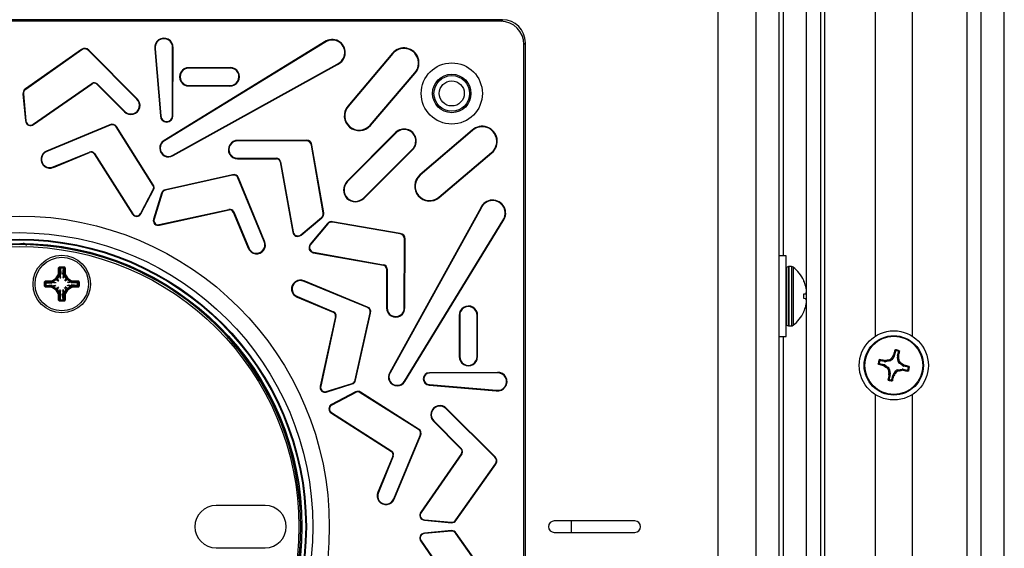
# Model space of a CAD drawing. Header units: inches. Extents: x 0.3 to 33.8, y 0.2 to 21.7.
# Tile 32 of 209: x 13.8 to 14.8, y 5.2 to 5.8. Entities that reach past the tile are written whole.
import ezdxf

# ---------------------------------------------------------------- set-up
doc = ezdxf.new("R2010")
doc.units = ezdxf.units.IN
doc.header["$MEASUREMENT"] = 0

msp = doc.modelspace()

# ---------------------------------------------------------------- linework, layer by layer
at = {"color": 7, "linetype": 'Continuous', "lineweight": 25}
for p, q in [((14.63338, 4.89306), (14.63338, 6.54306)), ((14.59263, 6.51806), (14.59263, 5.53681)), ((14.61763, 6.51806), (14.61763, 5.50108)), ((14.56263, 6.31806), (14.56263, 4.51806)), ((14.58763, 6.31806), (14.58763, 4.51806)), ((14.79189, 6.21806), (14.79189, 4.56806)), ((14.63763, 4.45881), (14.63763, 6.19306)), ((14.80763, 4.59306), (14.80763, 6.19306)), ((14.83263, 4.59306), (14.83263, 6.19306)), ((14.69273, 5.44985), (14.69273, 6.14306)), ((14.73253, 6.14306), (14.73253, 5.44985)), ((14.52189, 4.44306), (14.52189, 6.04306)), ((14.28764, 5.79306), (13.23763, 5.79306)), ((14.28589, 5.79132), (13.23937, 5.79132)), ((14.28589, 5.79132), (14.28764, 5.79306)), ((14.09451, 5.76893), (13.92022, 5.66206)), ((14.09481, 5.76847), (13.9205, 5.66159)), ((14.09481, 5.76847), (14.09451, 5.76893)), ((14.31263, 5.76806), (14.31089, 5.76632)), ((14.31089, 4.7198), (14.31089, 5.76632)), ((14.31263, 4.71806), (14.31263, 5.76806)), ((14.31263, 4.71806), (14.31263, 5.76806)), ((13.83057, 5.76088), (13.76957, 5.7179)), ((13.83088, 5.76044), (13.76988, 5.71745)), ((13.83088, 5.76044), (13.83057, 5.76088)), ((13.83807, 5.75967), (13.83847, 5.76004)), ((13.89048, 5.707), (13.83807, 5.75967)), ((13.89086, 5.7074), (13.83847, 5.76004)), ((13.91064, 5.76144), (13.9101, 5.76137)), ((13.9101, 5.76137), (13.91628, 5.68866)), ((13.91064, 5.76144), (13.91683, 5.68869)), ((13.92916, 5.68873), (13.92948, 5.7626)), ((13.92948, 5.7626), (13.93002, 5.76259)), ((13.9297, 5.68873), (13.93002, 5.76259)), ((14.16811, 5.75663), (14.11968, 5.69936)), ((14.16853, 5.75628), (14.1201, 5.69901)), ((14.16853, 5.75628), (14.16811, 5.75663)), ((13.92971, 5.64606), (14.10822, 5.74492)), ((13.92998, 5.64559), (14.10846, 5.74443)), ((14.10822, 5.74492), (14.10846, 5.74443)), ((13.99184, 5.74111), (13.94715, 5.74103)), ((13.94715, 5.74049), (13.94715, 5.74103)), ((13.99185, 5.74057), (13.94715, 5.74049)), ((13.99185, 5.74057), (13.99184, 5.74111)), ((14.1439, 5.67876), (14.19256, 5.73559)), ((14.14432, 5.6784), (14.19298, 5.73523)), ((14.19256, 5.73559), (14.19298, 5.73523)), ((13.77813, 5.6797), (13.84166, 5.72391)), ((13.77845, 5.67925), (13.84197, 5.72346)), ((13.84166, 5.72391), (13.84197, 5.72346)), ((13.84746, 5.7234), (13.84708, 5.72301)), ((13.84708, 5.72301), (13.87707, 5.69317)), ((13.84746, 5.7234), (13.87745, 5.69355)), ((13.94714, 5.72172), (13.94715, 5.72117)), ((13.94714, 5.72172), (13.99158, 5.72164)), ((13.94715, 5.72117), (13.99157, 5.72109)), ((13.99158, 5.72164), (13.99157, 5.72109)), ((13.76749, 5.71261), (13.76695, 5.71256)), ((13.76695, 5.71256), (13.76964, 5.68325)), ((13.76749, 5.71261), (13.77019, 5.6833)), ((13.76988, 5.71745), (13.76957, 5.7179)), ((13.89048, 5.707), (13.89086, 5.7074)), ((14.1201, 5.69901), (14.11968, 5.69936)), ((13.87745, 5.69355), (13.87707, 5.69317)), ((13.91683, 5.68869), (13.91628, 5.68866)), ((13.92916, 5.68873), (13.9297, 5.68873)), ((13.77019, 5.6833), (13.76964, 5.68325)), ((13.77813, 5.6797), (13.77845, 5.67925)), ((13.86135, 5.67918), (13.79259, 5.65052)), ((13.86157, 5.67869), (13.7928, 5.65001)), ((13.86157, 5.67869), (13.86135, 5.67918)), ((14.1439, 5.67876), (14.14432, 5.6784)), ((13.86809, 5.67678), (13.86855, 5.67707)), ((13.90799, 5.61372), (13.86809, 5.67678)), ((13.90844, 5.61403), (13.86855, 5.67707)), ((14.17166, 5.67061), (14.11879, 5.61741)), ((14.17205, 5.67022), (14.11918, 5.61702)), ((14.17205, 5.67022), (14.17166, 5.67061)), ((14.2548, 5.6734), (14.19797, 5.62475)), ((14.25516, 5.67299), (14.19833, 5.62433)), ((14.25516, 5.67299), (14.2548, 5.6734)), ((13.9205, 5.66159), (13.92022, 5.66206)), ((14.00045, 5.66151), (14.00046, 5.66206)), ((14.0748, 5.66171), (14.00045, 5.66151)), ((14.0748, 5.66225), (14.00046, 5.66206)), ((14.0748, 5.66171), (14.0748, 5.66225)), ((14.08024, 5.65697), (14.08078, 5.65705)), ((14.09299, 5.58343), (14.08024, 5.65697)), ((14.09353, 5.58353), (14.08078, 5.65705)), ((13.7928, 5.65001), (13.79259, 5.65052)), ((13.79986, 5.6334), (13.83901, 5.64952)), ((13.80008, 5.6329), (13.83922, 5.64901)), ((13.83901, 5.64952), (13.83922, 5.64901)), ((13.84457, 5.64777), (13.84411, 5.64748)), ((13.84411, 5.64748), (13.88595, 5.58226)), ((13.84457, 5.64777), (13.88642, 5.58254)), ((13.92971, 5.64606), (13.92998, 5.64559)), ((14.1366, 5.59961), (14.18979, 5.65248)), ((14.13698, 5.59922), (14.19018, 5.65209)), ((14.18979, 5.65248), (14.19018, 5.65209)), ((14.21858, 5.60053), (14.27585, 5.64896)), ((14.21894, 5.60011), (14.2762, 5.64854)), ((14.27585, 5.64896), (14.2762, 5.64854)), ((13.99999, 5.6428), (13.99999, 5.64225)), ((13.99999, 5.6428), (14.0423, 5.6427)), ((13.99999, 5.64225), (14.0423, 5.64215)), ((14.0423, 5.6427), (14.0423, 5.64215)), ((14.04676, 5.63895), (14.04623, 5.63886)), ((14.04623, 5.63886), (14.05989, 5.56268)), ((14.04676, 5.63895), (14.06043, 5.56277)), ((13.79986, 5.6334), (13.80008, 5.6329)), ((13.99444, 5.62493), (13.92166, 5.60856)), ((13.99456, 5.62439), (13.92176, 5.60802)), ((13.99456, 5.62439), (13.99444, 5.62493)), ((14.19833, 5.62433), (14.19797, 5.62475)), ((13.90799, 5.61372), (13.90844, 5.61403)), ((14.00044, 5.62134), (14.00095, 5.62154)), ((14.02871, 5.5526), (14.00044, 5.62134)), ((14.02921, 5.55282), (14.00095, 5.62154)), ((14.11918, 5.61702), (14.11879, 5.61741)), ((13.89463, 5.58264), (13.90833, 5.60868)), ((13.89511, 5.58239), (13.90882, 5.60843)), ((13.90833, 5.60868), (13.90882, 5.60843)), ((13.91743, 5.60486), (13.90871, 5.57676)), ((13.91795, 5.6047), (13.90923, 5.57659)), ((13.91795, 5.6047), (13.91743, 5.60486)), ((13.92176, 5.60802), (13.92166, 5.60856)), ((14.1366, 5.59961), (14.13698, 5.59922)), ((14.21858, 5.60053), (14.21894, 5.60011)), ((13.88642, 5.58254), (13.88595, 5.58226)), ((13.89463, 5.58264), (13.89511, 5.58239)), ((13.91496, 5.57072), (13.99067, 5.58725)), ((13.91509, 5.57019), (13.99079, 5.58672)), ((13.99067, 5.58725), (13.99079, 5.58672)), ((13.99584, 5.58456), (13.99533, 5.58435)), ((13.99533, 5.58435), (14.01166, 5.54519)), ((13.99584, 5.58456), (14.01217, 5.5454)), ((14.09299, 5.58343), (14.09353, 5.58353)), ((14.26401, 5.58889), (14.16516, 5.41041)), ((14.2645, 5.58865), (14.16564, 5.41014)), ((14.2645, 5.58865), (14.26401, 5.58889)), ((13.90923, 5.57659), (13.90871, 5.57676)), ((14.06859, 5.5597), (14.09122, 5.57851)), ((14.06894, 5.55928), (14.09157, 5.57809)), ((14.09767, 5.57199), (14.07885, 5.54937)), ((14.09809, 5.57165), (14.07928, 5.54902)), ((14.09122, 5.57851), (14.09157, 5.57809)), ((14.09809, 5.57165), (14.09767, 5.57199)), ((14.10301, 5.57342), (14.1031, 5.57396)), ((14.17655, 5.56067), (14.10301, 5.57342)), ((14.17663, 5.56121), (14.1031, 5.57396)), ((14.18117, 5.40093), (14.28805, 5.57524)), ((14.18164, 5.40065), (14.2885, 5.57494)), ((14.28805, 5.57524), (14.2885, 5.57494)), ((13.91496, 5.57072), (13.91509, 5.57019)), ((14.06043, 5.56277), (14.05989, 5.56268)), ((14.17655, 5.56067), (14.17663, 5.56121)), ((13.76936, 5.54999), (13.76412, 5.55006)), ((13.76757, 5.55083), (13.77069, 5.54803)), ((14.02871, 5.5526), (14.02921, 5.55282)), ((14.06859, 5.5597), (14.06894, 5.55928)), ((14.18108, 5.48088), (14.18128, 5.55523)), ((14.18128, 5.55523), (14.18183, 5.55522)), ((14.18163, 5.48089), (14.18183, 5.55522)), ((14.01217, 5.5454), (14.01166, 5.54519)), ((14.07928, 5.54902), (14.07885, 5.54937)), ((14.08234, 5.54085), (14.08225, 5.54031)), ((14.08225, 5.54031), (14.15843, 5.52665)), ((14.08234, 5.54085), (14.15852, 5.52719)), ((14.59563, 5.53681), (14.58763, 5.53681)), ((14.59563, 5.44931), (14.59563, 5.53681)), ((13.80669, 5.52504), (13.8055, 5.52385)), ((13.8055, 5.51777), (13.8055, 5.52385)), ((13.8061, 5.52385), (13.8055, 5.52385)), ((13.8061, 5.51777), (13.8055, 5.51777)), ((13.8061, 5.52385), (13.80669, 5.52444)), ((13.8061, 5.52385), (13.8061, 5.51777)), ((13.80701, 5.52293), (13.8061, 5.52385)), ((13.8061, 5.51777), (13.80701, 5.51749)), ((13.80669, 5.52504), (13.8114, 5.52504)), ((13.80669, 5.52444), (13.80669, 5.52504)), ((13.8114, 5.52444), (13.80669, 5.52444)), ((13.80669, 5.52444), (13.80761, 5.52353)), ((13.80761, 5.52353), (13.80701, 5.52293)), ((13.80701, 5.52293), (13.80701, 5.51749)), ((13.80701, 5.52293), (13.80778, 5.51663)), ((13.80701, 5.51749), (13.80777, 5.51331)), ((13.81049, 5.52353), (13.80761, 5.52353)), ((13.80761, 5.52353), (13.80815, 5.517)), ((13.81049, 5.52353), (13.80994, 5.517)), ((13.81109, 5.52293), (13.81031, 5.51663)), ((13.81109, 5.51749), (13.81032, 5.51331)), ((13.81049, 5.52353), (13.8114, 5.52444)), ((13.81109, 5.52293), (13.81049, 5.52353)), ((13.812, 5.52385), (13.81109, 5.52293)), ((13.81109, 5.51749), (13.81109, 5.52293)), ((13.81109, 5.51749), (13.812, 5.51777)), ((13.8126, 5.52385), (13.8114, 5.52504)), ((13.8114, 5.52504), (13.8114, 5.52444)), ((13.8114, 5.52444), (13.812, 5.52385)), ((13.812, 5.51777), (13.812, 5.52385)), ((13.8126, 5.52385), (13.812, 5.52385)), ((13.8126, 5.51777), (13.812, 5.51777)), ((13.8126, 5.52385), (13.8126, 5.51777)), ((14.15852, 5.52719), (14.15843, 5.52665)), ((14.16172, 5.52273), (14.16182, 5.48042)), ((14.16227, 5.52273), (14.16172, 5.52273)), ((14.16227, 5.52273), (14.16237, 5.48041)), ((14.59829, 5.52522), (14.59606, 5.52441)), ((14.59606, 5.52441), (14.59606, 5.46171)), ((14.59829, 5.52522), (14.59829, 5.4609)), ((14.60138, 5.52526), (14.59851, 5.52526)), ((14.59851, 5.52526), (14.59851, 5.46086)), ((14.60138, 5.52526), (14.60138, 5.46086)), ((14.60338, 5.52457), (14.60338, 5.46156)), ((13.79149, 5.50984), (13.7903, 5.50865)), ((13.7903, 5.50394), (13.7903, 5.50865)), ((13.7909, 5.50865), (13.7903, 5.50865)), ((13.7909, 5.50865), (13.79149, 5.50924)), ((13.7909, 5.50865), (13.7909, 5.50394)), ((13.79181, 5.50773), (13.7909, 5.50865)), ((13.79149, 5.50984), (13.79757, 5.50984)), ((13.79149, 5.50924), (13.79149, 5.50984)), ((13.79757, 5.50924), (13.79149, 5.50924)), ((13.79149, 5.50924), (13.79241, 5.50833)), ((13.79241, 5.50833), (13.79181, 5.50773)), ((13.79181, 5.50773), (13.79181, 5.50485)), ((13.79181, 5.50773), (13.79834, 5.50719)), ((13.79785, 5.50833), (13.79241, 5.50833)), ((13.79241, 5.50833), (13.79871, 5.50756)), ((13.79757, 5.50924), (13.79757, 5.50984)), ((13.79785, 5.50833), (13.79757, 5.50924)), ((13.79785, 5.50833), (13.80203, 5.50757)), ((13.79888, 5.51023), (13.80223, 5.51241)), ((13.79921, 5.50973), (13.79888, 5.51023)), ((13.80256, 5.51191), (13.79921, 5.50973)), ((13.79921, 5.50973), (13.79948, 5.50881)), ((13.80322, 5.51125), (13.79948, 5.50881)), ((13.79948, 5.50881), (13.80303, 5.50788)), ((13.80256, 5.51191), (13.80223, 5.51241)), ((13.80322, 5.51125), (13.80256, 5.51191)), ((13.80293, 5.51311), (13.80511, 5.51646)), ((13.80343, 5.51278), (13.80293, 5.51311)), ((13.80322, 5.51125), (13.80535, 5.50944)), ((13.80561, 5.51613), (13.80343, 5.51278)), ((13.80343, 5.51278), (13.80409, 5.51212)), ((13.80652, 5.51586), (13.80409, 5.51212)), ((13.80409, 5.51212), (13.8059, 5.50999)), ((13.80561, 5.51613), (13.80511, 5.51646)), ((13.80652, 5.51586), (13.80561, 5.51613)), ((13.80652, 5.51586), (13.80746, 5.51231)), ((13.81157, 5.51586), (13.81063, 5.51231)), ((13.81249, 5.51613), (13.81157, 5.51586)), ((13.81401, 5.51212), (13.81157, 5.51586)), ((13.81401, 5.51212), (13.81219, 5.50999)), ((13.81299, 5.51646), (13.81249, 5.51613)), ((13.81467, 5.51278), (13.81249, 5.51613)), ((13.81488, 5.51125), (13.81274, 5.50944)), ((13.81299, 5.51646), (13.81517, 5.51311)), ((13.81401, 5.51212), (13.81467, 5.51278)), ((13.81517, 5.51311), (13.81467, 5.51278)), ((13.81554, 5.51191), (13.81488, 5.51125)), ((13.81862, 5.50881), (13.81488, 5.51125)), ((13.81862, 5.50881), (13.81506, 5.50788)), ((13.81587, 5.51241), (13.81554, 5.51191)), ((13.81889, 5.50973), (13.81554, 5.51191)), ((13.81587, 5.51241), (13.81922, 5.51023)), ((13.82025, 5.50833), (13.81606, 5.50757)), ((13.81862, 5.50881), (13.81889, 5.50973)), ((13.81922, 5.51023), (13.81889, 5.50973)), ((13.82569, 5.50833), (13.81939, 5.50756)), ((13.82629, 5.50773), (13.81975, 5.50719)), ((13.82052, 5.50924), (13.82025, 5.50833)), ((13.82569, 5.50833), (13.82025, 5.50833)), ((13.82052, 5.50984), (13.8266, 5.50984)), ((13.82052, 5.50984), (13.82052, 5.50924)), ((13.8266, 5.50924), (13.82052, 5.50924)), ((13.82569, 5.50833), (13.8266, 5.50924)), ((13.82629, 5.50773), (13.82569, 5.50833)), ((13.8272, 5.50865), (13.82629, 5.50773)), ((13.82629, 5.50485), (13.82629, 5.50773)), ((13.8278, 5.50865), (13.8266, 5.50984)), ((13.8266, 5.50984), (13.8266, 5.50924)), ((13.8266, 5.50924), (13.8272, 5.50865)), ((13.8272, 5.50394), (13.8272, 5.50865)), ((13.8278, 5.50865), (13.8272, 5.50865)), ((13.8278, 5.50865), (13.8278, 5.50394)), ((14.07217, 5.50914), (14.07239, 5.50964)), ((14.14091, 5.48087), (14.07217, 5.50914)), ((14.14111, 5.48138), (14.07239, 5.50964)), ((14.61486, 5.50992), (14.61486, 5.51005)), ((13.7903, 5.50394), (13.79149, 5.50274)), ((13.7909, 5.50394), (13.7903, 5.50394)), ((13.7909, 5.50394), (13.79181, 5.50485)), ((13.79149, 5.50334), (13.7909, 5.50394)), ((13.79241, 5.50425), (13.79149, 5.50334)), ((13.79149, 5.50334), (13.79149, 5.50274)), ((13.79149, 5.50334), (13.79757, 5.50334)), ((13.79757, 5.50274), (13.79149, 5.50274)), ((13.79181, 5.50485), (13.79834, 5.5054)), ((13.79181, 5.50485), (13.79241, 5.50425)), ((13.79241, 5.50425), (13.79871, 5.50502)), ((13.79241, 5.50425), (13.79785, 5.50425)), ((13.79757, 5.50334), (13.79785, 5.50425)), ((13.79757, 5.50334), (13.79757, 5.50274)), ((13.79785, 5.50425), (13.80203, 5.50501)), ((13.79921, 5.50285), (13.79888, 5.50235)), ((13.80223, 5.50017), (13.79888, 5.50235)), ((13.79948, 5.50377), (13.79921, 5.50285)), ((13.79921, 5.50285), (13.80256, 5.50067)), ((13.79948, 5.50377), (13.80303, 5.5047)), ((13.79948, 5.50377), (13.80322, 5.50133)), ((13.80256, 5.50067), (13.80223, 5.50017)), ((13.80256, 5.50067), (13.80322, 5.50133)), ((13.80343, 5.4998), (13.80293, 5.49947)), ((13.80511, 5.49612), (13.80293, 5.49947)), ((13.80322, 5.50133), (13.80535, 5.50315)), ((13.80409, 5.50046), (13.80343, 5.4998)), ((13.80343, 5.4998), (13.80561, 5.49645)), ((13.80409, 5.50046), (13.8059, 5.50259)), ((13.80409, 5.50046), (13.80652, 5.49672)), ((13.80561, 5.49645), (13.80511, 5.49612)), ((13.80561, 5.49645), (13.80652, 5.49672)), ((13.80652, 5.49672), (13.80746, 5.50027)), ((13.80777, 5.49927), (13.80701, 5.49509)), ((13.81109, 5.49509), (13.81032, 5.49927)), ((13.81157, 5.49672), (13.81063, 5.50027)), ((13.81157, 5.49672), (13.81401, 5.50046)), ((13.81157, 5.49672), (13.81249, 5.49645)), ((13.81401, 5.50046), (13.81219, 5.50259)), ((13.81249, 5.49645), (13.81467, 5.4998)), ((13.81299, 5.49612), (13.81249, 5.49645)), ((13.81488, 5.50133), (13.81274, 5.50315)), ((13.81517, 5.49947), (13.81299, 5.49612)), ((13.81467, 5.4998), (13.81401, 5.50046)), ((13.81517, 5.49947), (13.81467, 5.4998)), ((13.81488, 5.50133), (13.81862, 5.50377)), ((13.81488, 5.50133), (13.81554, 5.50067)), ((13.81862, 5.50377), (13.81506, 5.5047)), ((13.81554, 5.50067), (13.81889, 5.50285)), ((13.81587, 5.50017), (13.81554, 5.50067)), ((13.81922, 5.50235), (13.81587, 5.50017)), ((13.82025, 5.50425), (13.81606, 5.50501)), ((13.81889, 5.50285), (13.81862, 5.50377)), ((13.81922, 5.50235), (13.81889, 5.50285)), ((13.82569, 5.50425), (13.81939, 5.50502)), ((13.82629, 5.50485), (13.81975, 5.5054)), ((13.82025, 5.50425), (13.82052, 5.50334)), ((13.82025, 5.50425), (13.82569, 5.50425)), ((13.82052, 5.50274), (13.82052, 5.50334)), ((13.82052, 5.50334), (13.8266, 5.50334)), ((13.8266, 5.50274), (13.82052, 5.50274)), ((13.82569, 5.50425), (13.82629, 5.50485)), ((13.8266, 5.50334), (13.82569, 5.50425)), ((13.82629, 5.50485), (13.8272, 5.50394)), ((13.8266, 5.50274), (13.8278, 5.50394)), ((13.8272, 5.50394), (13.8266, 5.50334)), ((13.8266, 5.50274), (13.8266, 5.50334)), ((13.8278, 5.50394), (13.8272, 5.50394)), ((14.61727, 5.50299), (14.61696, 5.50417)), ((14.61696, 5.49584), (14.61727, 5.49611)), ((14.61763, 5.49694), (14.61763, 5.48918)), ((13.8055, 5.48874), (13.8055, 5.49482)), ((13.8061, 5.49482), (13.8055, 5.49482)), ((13.8055, 5.48874), (13.80669, 5.48754)), ((13.8061, 5.48874), (13.8055, 5.48874)), ((13.80701, 5.49509), (13.8061, 5.49482)), ((13.8061, 5.49482), (13.8061, 5.48874)), ((13.8061, 5.48874), (13.80701, 5.48965)), ((13.80669, 5.48814), (13.8061, 5.48874)), ((13.80761, 5.48905), (13.80669, 5.48814)), ((13.80669, 5.48814), (13.8114, 5.48814)), ((13.80669, 5.48814), (13.80669, 5.48754)), ((13.8114, 5.48754), (13.80669, 5.48754)), ((13.80701, 5.48965), (13.80778, 5.49595)), ((13.80701, 5.49509), (13.80701, 5.48965)), ((13.80701, 5.48965), (13.80761, 5.48905)), ((13.80761, 5.48905), (13.80815, 5.49559)), ((13.80761, 5.48905), (13.81049, 5.48905)), ((13.81049, 5.48905), (13.80994, 5.49559)), ((13.81109, 5.48965), (13.81031, 5.49595)), ((13.81049, 5.48905), (13.81109, 5.48965)), ((13.8114, 5.48814), (13.81049, 5.48905)), ((13.812, 5.49482), (13.81109, 5.49509)), ((13.81109, 5.48965), (13.81109, 5.49509)), ((13.81109, 5.48965), (13.812, 5.48874)), ((13.8114, 5.48754), (13.8126, 5.48874)), ((13.812, 5.48874), (13.8114, 5.48814)), ((13.8114, 5.48754), (13.8114, 5.48814)), ((13.8126, 5.49482), (13.812, 5.49482)), ((13.812, 5.48874), (13.812, 5.49482)), ((13.8126, 5.48874), (13.812, 5.48874)), ((13.8126, 5.49482), (13.8126, 5.48874)), ((14.06497, 5.4926), (14.06476, 5.49209)), ((14.06476, 5.49209), (14.10392, 5.47576)), ((14.06497, 5.4926), (14.10413, 5.47627)), ((14.61486, 5.49091), (14.61486, 5.49521)), ((14.61504, 5.49564), (14.61696, 5.49584)), ((14.61696, 5.49028), (14.61504, 5.49048)), ((14.61727, 5.49001), (14.61696, 5.49028)), ((14.10413, 5.47627), (14.10392, 5.47576)), ((14.12759, 5.40219), (14.14397, 5.47499)), ((14.12813, 5.40208), (14.1445, 5.47487)), ((14.14091, 5.48087), (14.14111, 5.48138)), ((14.14397, 5.47499), (14.1445, 5.47487)), ((14.16237, 5.48041), (14.16182, 5.48042)), ((14.18108, 5.48088), (14.18163, 5.48089)), ((14.61486, 5.47607), (14.61486, 5.47621)), ((14.61696, 5.48195), (14.61727, 5.48313)), ((14.61763, 5.48505), (14.61763, 5.00108)), ((14.10629, 5.47122), (14.08976, 5.39552)), ((14.10682, 5.4711), (14.09029, 5.39539)), ((14.10682, 5.4711), (14.10629, 5.47122)), ((14.24121, 5.47201), (14.24067, 5.47199)), ((14.24067, 5.47199), (14.24075, 5.42757)), ((14.24121, 5.47201), (14.24129, 5.42757)), ((14.26006, 5.42758), (14.26014, 5.47228)), ((14.26014, 5.47228), (14.26068, 5.47227)), ((14.2606, 5.42758), (14.26068, 5.47227)), ((14.59606, 5.46171), (14.59829, 5.4609)), ((14.59851, 5.46086), (14.60138, 5.46086)), ((14.58763, 5.44931), (14.59563, 5.44931)), ((14.59263, 5.44931), (14.59263, 5.03681)), ((14.71463, 5.43354), (14.71356, 5.42902)), ((14.71667, 5.42829), (14.71773, 5.43281)), ((14.24129, 5.42757), (14.24075, 5.42757)), ((14.26006, 5.42758), (14.2606, 5.42758)), ((14.70241, 5.4221), (14.69789, 5.42316)), ((14.70241, 5.4221), (14.70245, 5.42331)), ((14.70245, 5.42331), (14.70366, 5.4233)), ((14.70366, 5.4233), (14.70362, 5.42206)), ((14.70828, 5.42282), (14.70362, 5.42206)), ((14.70828, 5.42282), (14.70755, 5.424)), ((14.70958, 5.42525), (14.71031, 5.42408)), ((14.71306, 5.42791), (14.71031, 5.42408)), ((14.71193, 5.42842), (14.71247, 5.42952)), ((14.71306, 5.42791), (14.71193, 5.42842)), ((14.71247, 5.42952), (14.71356, 5.42902)), ((14.71739, 5.42241), (14.71663, 5.42707)), ((14.71787, 5.42703), (14.71663, 5.42707)), ((14.71667, 5.42829), (14.71788, 5.42824)), ((14.71739, 5.42241), (14.71857, 5.42314)), ((14.71788, 5.42824), (14.71787, 5.42703)), ((14.28216, 5.41045), (14.2083, 5.41013)), ((14.28217, 5.4099), (14.28216, 5.41045)), ((14.69716, 5.42005), (14.70168, 5.41899)), ((14.70118, 5.41789), (14.70168, 5.41899)), ((14.70227, 5.41736), (14.70118, 5.41789)), ((14.70278, 5.41849), (14.70227, 5.41736)), ((14.70278, 5.41849), (14.70662, 5.41573)), ((14.70544, 5.415), (14.70662, 5.41573)), ((14.70787, 5.41371), (14.7067, 5.41298)), ((14.70787, 5.41371), (14.70864, 5.40905)), ((14.7122, 5.40821), (14.71496, 5.41205)), ((14.71569, 5.41087), (14.71496, 5.41205)), ((14.71699, 5.4133), (14.72164, 5.41406)), ((14.71699, 5.4133), (14.71771, 5.41212)), ((14.71983, 5.42112), (14.71865, 5.42039)), ((14.72248, 5.41763), (14.71865, 5.42039)), ((14.7216, 5.41282), (14.72164, 5.41406)), ((14.72282, 5.41281), (14.7216, 5.41282)), ((14.72248, 5.41763), (14.723, 5.41876)), ((14.72286, 5.41402), (14.72282, 5.41281)), ((14.72286, 5.41402), (14.72738, 5.41296)), ((14.723, 5.41876), (14.72409, 5.41823)), ((14.72409, 5.41823), (14.72359, 5.41713)), ((14.72811, 5.41607), (14.72359, 5.41713)), ((14.12759, 5.40219), (14.12813, 5.40208)), ((14.16564, 5.41014), (14.16516, 5.41041)), ((14.18117, 5.40093), (14.18164, 5.40065)), ((14.20831, 5.40958), (14.2083, 5.41013)), ((14.28217, 5.4099), (14.20831, 5.40958)), ((14.70739, 5.40788), (14.7074, 5.40909)), ((14.70859, 5.40784), (14.70739, 5.40788)), ((14.7074, 5.40909), (14.70864, 5.40905)), ((14.70859, 5.40784), (14.70753, 5.40332)), ((14.71064, 5.40259), (14.7117, 5.40711)), ((14.7128, 5.40661), (14.7117, 5.40711)), ((14.7122, 5.40821), (14.71333, 5.4077)), ((14.71333, 5.4077), (14.7128, 5.40661)), ((14.09029, 5.39539), (14.08976, 5.39552)), ((14.09617, 5.38966), (14.12427, 5.39838)), ((14.09617, 5.38966), (14.09633, 5.38914)), ((14.09633, 5.38914), (14.12443, 5.39786)), ((14.128, 5.38924), (14.10196, 5.37554)), ((14.12427, 5.39838), (14.12443, 5.39786)), ((14.12825, 5.38876), (14.128, 5.38924)), ((14.20826, 5.39726), (14.20823, 5.39671)), ((14.20823, 5.39671), (14.28094, 5.39053)), ((14.20826, 5.39726), (14.28101, 5.39107)), ((14.28101, 5.39107), (14.28094, 5.39053)), ((14.12825, 5.38876), (14.10222, 5.37505)), ((14.1333, 5.38842), (14.1336, 5.38887)), ((14.19635, 5.34851), (14.1333, 5.38842)), ((14.19664, 5.34898), (14.1336, 5.38887)), ((14.69273, 4.87485), (14.69273, 5.38628)), ((14.73253, 5.38628), (14.73253, 4.87485)), ((14.10222, 5.37505), (14.10196, 5.37554)), ((14.22658, 5.37091), (14.22697, 5.37129)), ((14.27924, 5.3185), (14.22658, 5.37091)), ((14.27961, 5.3189), (14.22697, 5.37129)), ((14.10211, 5.36685), (14.10183, 5.36638)), ((14.10183, 5.36638), (14.16705, 5.32454)), ((14.10211, 5.36685), (14.16734, 5.325)), ((14.21313, 5.35788), (14.21274, 5.3575)), ((14.21274, 5.3575), (14.24259, 5.32751)), ((14.21313, 5.35788), (14.24297, 5.32789)), ((14.19635, 5.34851), (14.19664, 5.34898)), ((14.16959, 5.27322), (14.19826, 5.342)), ((14.17009, 5.27302), (14.19876, 5.34177)), ((14.19826, 5.342), (14.19876, 5.34177)), ((14.16734, 5.325), (14.16705, 5.32454)), ((14.24297, 5.32789), (14.24259, 5.32751)), ((14.16859, 5.31965), (14.15247, 5.2805)), ((14.16909, 5.31944), (14.15298, 5.28029)), ((14.16909, 5.31944), (14.16859, 5.31965)), ((14.24303, 5.3224), (14.19883, 5.25887)), ((14.24348, 5.32209), (14.19927, 5.25856)), ((14.24348, 5.32209), (14.24303, 5.3224)), ((14.27924, 5.3185), (14.27961, 5.3189)), ((14.23702, 5.25031), (14.28001, 5.31131)), ((14.23747, 5.25), (14.28045, 5.31099)), ((14.28001, 5.31131), (14.28045, 5.31099)), ((14.15298, 5.28029), (14.15247, 5.2805)), ((14.16959, 5.27322), (14.17009, 5.27302)), ((14.02992, 5.26606), (13.97663, 5.26606)), ((14.19927, 5.25856), (14.19883, 5.25887)), ((14.20288, 5.25062), (14.20283, 5.25007)), ((14.20283, 5.25007), (14.23213, 5.24737)), ((14.20288, 5.25062), (14.23218, 5.24792)), ((14.23702, 5.25031), (14.23747, 5.25)), ((14.23218, 5.24792), (14.23213, 5.24737)), ((14.43138, 5.24931), (14.34388, 5.24931)), ((14.36263, 5.23681), (14.36263, 5.24931)), ((14.23213, 5.23875), (14.20283, 5.23605)), ((14.20288, 5.23551), (14.20283, 5.23605)), ((14.23218, 5.2382), (14.20288, 5.23551)), ((14.23218, 5.2382), (14.23213, 5.23875)), ((14.23702, 5.23582), (14.23747, 5.23612)), ((14.28001, 5.17481), (14.23702, 5.23582)), ((14.28045, 5.17513), (14.23747, 5.23612)), ((14.34388, 5.23681), (14.43138, 5.23681)), ((13.97663, 5.22006), (14.02992, 5.22006)), ((14.19927, 5.22757), (14.19883, 5.22725)), ((14.19883, 5.22725), (14.24303, 5.16372)), ((14.19927, 5.22757), (14.24348, 5.16403))]:
    msp.add_line(p, q, dxfattribs=at)
for centre, radius in [((14.23263, 5.71306), 0.0332), ((14.23263, 5.71306), 0.02085), ((14.23263, 5.71306), 0.01935), ((14.23263, 5.71306), 0.01935), ((14.23263, 5.71306), 0.0136), ((13.76263, 5.24306), 0.337), ((13.76263, 5.24306), 0.319), ((13.76263, 5.24306), 0.31207), ((13.76263, 5.24306), 0.31131), ((13.76263, 5.24306), 0.30732), ((13.76263, 5.24306), 0.30703), ((13.76263, 5.24306), 0.304), ((13.80905, 5.50629), 0.0312), ((13.80905, 5.50629), 0.02902), ((14.71263, 5.41806), 0.0375), ((14.71263, 5.41806), 0.0322), ((14.71263, 5.41806), 0.03151)]:
    msp.add_circle(centre, radius, dxfattribs=at)
for centre, radius, start, end in [((13.92, 5.76301), 0.01003, 357.60176, 189.37261), ((13.92, 5.76301), 0.00949, 357.54064, 189.50091), ((14.10278, 5.75742), 0.01417, 293.64757, 125.70168), ((14.10278, 5.75742), 0.01363, 293.5416, 125.78489), ((13.83405, 5.7561), 0.00592, 41.72711, 126.1353), ((13.83405, 5.7561), 0.00537, 41.57131, 126.18318), ((14.18064, 5.74604), 0.0164, 318.78535, 139.77011), ((14.18064, 5.74604), 0.01586, 318.77434, 139.77011), ((13.947, 5.7311), 0.00993, 89.10177, 270.85963), ((13.947, 5.7311), 0.00938, 89.07305, 270.88733), ((13.992, 5.7311), 0.01001, 267.52414, 90.89331), ((13.992, 5.7311), 0.00947, 267.45662, 90.91584), ((13.84426, 5.72018), 0.00455, 45.13908, 124.83378), ((13.84426, 5.72018), 0.004, 45.13908, 124.83378), ((13.77261, 5.71309), 0.00569, 122.27924, 185.35214), ((13.77261, 5.71309), 0.00515, 122.12943, 185.35214), ((13.88413, 5.70013), 0.00991, 224.58133, 47.21381), ((13.88413, 5.70013), 0.00936, 224.56528, 47.28152), ((14.13203, 5.68892), 0.01617, 139.78512, 319.4232), ((13.92299, 5.6887), 0.00671, 180.30201, 0.30201), ((13.92299, 5.6887), 0.00616, 180.10396, 0.32588), ((14.13203, 5.68892), 0.01563, 139.78534, 319.4232), ((13.77518, 5.68375), 0.00556, 185.15775, 305.94776), ((13.77518, 5.68375), 0.00501, 185.14643, 306.00695), ((13.86379, 5.67418), 0.00557, 31.27826, 116.03338), ((13.86379, 5.67418), 0.00502, 31.22277, 116.21389), ((14.18095, 5.66138), 0.01309, 314.8279, 135.1721), ((14.18095, 5.66138), 0.01255, 314.82802, 135.1721), ((14.26561, 5.66107), 0.0164, 310.22989, 131.21465), ((14.26561, 5.66107), 0.01586, 310.23019, 131.22566), ((13.925, 5.65377), 0.00958, 119.9514, 301.3589), ((13.925, 5.65377), 0.00903, 119.90475, 301.42995), ((13.99992, 5.65216), 0.00991, 86.85206, 270.4035), ((13.99992, 5.65216), 0.00936, 86.75709, 270.41912), ((14.07491, 5.65634), 0.00592, 6.94046, 91.06724), ((14.07491, 5.65634), 0.00537, 6.79641, 91.1128), ((13.79611, 5.64162), 0.00957, 111.55653, 294.48295), ((13.79611, 5.64162), 0.00903, 111.52449, 294.54598), ((13.84074, 5.64532), 0.00455, 32.68116, 112.37084), ((13.84074, 5.64532), 0.004, 32.68116, 112.37084), ((14.04229, 5.63815), 0.00455, 10.16622, 89.86102), ((14.04229, 5.63815), 0.004, 10.16622, 89.86102), ((13.99576, 5.61952), 0.00557, 21.32776, 103.72214), ((13.99576, 5.61952), 0.00502, 21.27323, 103.77766), ((14.20849, 5.61246), 0.01617, 130.5768, 310.21488), ((14.20849, 5.61246), 0.01563, 130.57701, 310.21488), ((13.90409, 5.61092), 0.0048, 332.12288, 35.70668), ((13.90409, 5.61092), 0.00534, 332.13472, 35.52897), ((14.12791, 5.60834), 0.01286, 135.17792, 314.82208), ((14.12791, 5.60834), 0.01232, 135.17806, 314.82208), ((13.92253, 5.60329), 0.00534, 99.46955, 162.86484), ((13.92253, 5.60329), 0.0048, 99.29175, 162.86484), ((14.27699, 5.58321), 0.01417, 324.29832, 156.35243), ((14.27699, 5.58321), 0.01363, 324.21511, 156.4584), ((13.89049, 5.58481), 0.00521, 209.27247, 332.35838), ((13.89049, 5.58481), 0.00466, 209.07813, 332.35838), ((13.99164, 5.58281), 0.00455, 22.63748, 102.31894), ((13.99164, 5.58281), 0.004, 22.63748, 102.31894), ((14.08793, 5.58248), 0.00515, 309.63831, 10.71232), ((14.08793, 5.58248), 0.00569, 309.64794, 10.6693), ((13.91368, 5.5752), 0.00521, 162.64235, 285.72942), ((13.91368, 5.5752), 0.00466, 162.62839, 285.92387), ((14.10205, 5.56836), 0.00569, 79.3307, 140.35206), ((14.10205, 5.56836), 0.00515, 79.28768, 140.35206), ((14.06538, 5.56355), 0.00556, 189.05223, 309.84231), ((14.06538, 5.56355), 0.00501, 188.99305, 309.84231), ((14.17591, 5.55533), 0.00537, 358.8872, 83.20359), ((14.17591, 5.55533), 0.00592, 358.93276, 83.05954), ((14.0206, 5.54864), 0.00958, 201.07846, 25.91941), ((14.0206, 5.54864), 0.00903, 201.03194, 26.02576), ((13.76263, 5.24306), 0.306, 244.37651, 115.62349), ((14.08312, 5.54581), 0.00556, 140.15769, 260.94777), ((14.08312, 5.54581), 0.00501, 140.14636, 261.00695), ((14.15772, 5.52272), 0.004, 0.13898, 79.83378), ((14.15772, 5.52272), 0.00455, 0.13898, 79.83378), ((14.59628, 5.5238), 0.000644, 110, 180), ((14.59851, 5.52462), 0.000644, 90, 110), ((14.60138, 5.52204), 0.00322, 51.66575, 90), ((14.57847, 5.49306), 0.04017, 25.02693, 51.66575), ((14.06821, 5.50103), 0.00958, 64.08059, 248.92154), ((14.06821, 5.50103), 0.00903, 63.97424, 248.96806), ((14.57823, 5.49308), 0.04029, 15.98604, 24.00582), ((14.58414, 5.49566), 0.03393, 6.27245, 12.47899), ((14.61028, 5.49967), 0.00785, 332.98189, 345.27174), ((14.61028, 5.48645), 0.00785, 14.72826, 27.01811), ((14.58414, 5.49046), 0.03393, 347.52101, 353.72755), ((14.10238, 5.47207), 0.004, 347.68106, 67.36252), ((14.10238, 5.47207), 0.00455, 347.68106, 67.36252), ((14.13909, 5.47619), 0.00502, 346.22234, 68.72677), ((14.13909, 5.47619), 0.00557, 346.27786, 68.67224), ((14.17173, 5.48035), 0.00991, 179.5965, 3.14794), ((14.17173, 5.48035), 0.00936, 179.58088, 3.24291), ((14.25067, 5.47243), 0.01001, 359.10669, 182.47586), ((14.25067, 5.47243), 0.00947, 359.08416, 182.54338), ((14.57847, 5.49306), 0.04017, 308.33425, 334.97307), ((14.57823, 5.49304), 0.04029, 335.99418, 344.01396), ((14.59628, 5.46232), 0.000644, 180, 250), ((14.59851, 5.4615), 0.000644, 250, 270), ((14.60138, 5.46408), 0.00322, 270, 308.33425), ((15.02003, 5.34756), 0.31829, 164.12473, 165.07857), ((14.71263, 5.41806), 0.01699, 69.51647, 84.06742), ((14.71263, 5.41806), 0.01603, 72.63038, 80.9535), ((14.40597, 5.49167), 0.31829, 348.50531, 349.45915), ((14.25068, 5.42743), 0.00993, 179.14037, 0.89823), ((14.25068, 5.42743), 0.00938, 179.11267, 0.92695), ((14.71263, 5.41806), 0.01699, 159.51647, 174.06742), ((14.71263, 5.41806), 0.01603, 162.63038, 170.9535), ((14.63902, 5.1114), 0.31829, 78.50531, 79.45915), ((14.77122, 5.05913), 0.37038, 99.89891, 100.50995), ((15.00802, 5.2059), 0.37038, 143.07393, 143.68497), ((14.3537, 5.35947), 0.37038, 9.89891, 10.50995), ((14.28258, 5.40043), 0.01003, 260.62739, 92.39824), ((14.78314, 5.72545), 0.31829, 254.12473, 255.07857), ((14.92479, 5.71345), 0.37038, 233.07393, 233.68497), ((15.07157, 5.47665), 0.37038, 189.89891, 190.50995), ((14.41724, 5.63022), 0.37038, 323.07393, 323.68497), ((14.65404, 5.77699), 0.37038, 279.89891, 280.50995), ((14.50047, 5.12267), 0.37038, 53.07393, 53.68497), ((14.78625, 5.72472), 0.31829, 258.50531, 259.45915), ((14.64213, 5.11067), 0.31829, 74.12473, 75.07857), ((14.71263, 5.41806), 0.01603, 342.63038, 350.9535), ((14.71263, 5.41806), 0.01699, 339.51647, 354.06742), ((14.12286, 5.40296), 0.0048, 287.12337, 350.70825), ((14.12286, 5.40296), 0.00534, 287.13516, 350.53045), ((14.17334, 5.40543), 0.00958, 148.6411, 330.0486), ((14.17334, 5.40543), 0.00903, 148.57005, 330.09525), ((14.20829, 5.40342), 0.00671, 89.87599, 269.52), ((14.20829, 5.40342), 0.00616, 89.85984, 269.7103), ((14.28258, 5.40043), 0.00949, 260.49909, 92.45936), ((15.0193, 5.34445), 0.31829, 168.50531, 169.45915), ((14.71263, 5.41806), 0.01699, 249.51647, 264.06742), ((14.71263, 5.41806), 0.01603, 252.63038, 260.9535), ((14.40524, 5.48857), 0.31829, 344.12473, 345.07857), ((14.09477, 5.39411), 0.00521, 164.27058, 287.35765), ((14.09477, 5.39411), 0.00466, 164.07613, 287.35765), ((14.1305, 5.38452), 0.00534, 54.47103, 117.86528), ((14.1305, 5.38452), 0.0048, 54.29332, 117.86528), ((14.10438, 5.37092), 0.00521, 117.64162, 240.72753), ((14.10438, 5.37092), 0.00466, 117.62757, 240.92187), ((14.2197, 5.36455), 0.00991, 42.78619, 225.41867), ((14.2197, 5.36455), 0.00936, 42.71848, 225.43472), ((14.19375, 5.34422), 0.00502, 333.78611, 58.77723), ((14.19375, 5.34422), 0.00557, 333.96662, 58.72174), ((14.16489, 5.32117), 0.00455, 337.62916, 57.31884), ((14.23975, 5.32468), 0.004, 325.16622, 44.86092), ((14.23975, 5.32468), 0.00455, 325.16622, 44.86092), ((14.16489, 5.32117), 0.004, 337.62916, 57.31884), ((14.27568, 5.31448), 0.00537, 323.81682, 48.42869), ((14.27568, 5.31448), 0.00592, 323.8647, 48.27289), ((14.16119, 5.27654), 0.00957, 155.51705, 338.44347), ((14.16119, 5.27654), 0.00903, 155.45402, 338.47551), ((13.97663, 5.24306), 0.023, 90, 270), ((14.02992, 5.24306), 0.023, 270, 90), ((14.20333, 5.25561), 0.00556, 144.05224, 264.84225), ((14.20333, 5.25561), 0.00501, 143.99305, 264.84225), ((14.23266, 5.25304), 0.00515, 264.63823, 327.87057), ((14.23266, 5.25304), 0.00569, 264.64786, 327.72076), ((14.34388, 5.24306), 0.00625, 90, 270), ((14.43138, 5.24306), 0.00625, 270, 90), ((14.20333, 5.23051), 0.00556, 95.15775, 215.94776), ((14.20333, 5.23051), 0.00501, 95.14643, 216.00695), ((14.23266, 5.23308), 0.00569, 32.27924, 95.35214), ((14.23266, 5.23308), 0.00515, 32.12943, 95.35214)]:
    msp.add_arc(centre, radius, start, end, dxfattribs=at)
for centre, major_axis, ratio, start_param, end_param in [((14.28588, 5.76631), (0.01768, 0.01768), 0.9996955, 5.4979394, 7.0684312), ((14.28763, 5.76806), (0.01768, 0.01768), 0.9996955, 5.4979394, 7.0684312), ((13.80309, 5.51777), (-0.00231, 0.00069), 0.9958605, 2.8537727, 3.4294126), ((13.80309, 5.51777), (0.00288, -0.00086), 0.9975088, 5.9953654, 6.5710053), ((13.804, 5.5175), (-0.00289, 0.00086), 0.9958605, 2.8537727, 3.4294126), ((13.8141, 5.5175), (0.00289, 0.00086), 0.9958605, 2.8537727, 3.4294126), ((13.81501, 5.51777), (0.00288, 0.00086), 0.9975088, 2.8537727, 3.4294126), ((13.81501, 5.51777), (0.00231, 0.00069), 0.9958605, 2.8537727, 3.4294126), ((13.79757, 5.51225), (-0.00069, 0.00231), 0.9958605, 2.8537727, 3.4294126), ((13.79757, 5.51225), (-0.00086, 0.00288), 0.9975088, 2.8537727, 3.4294126), ((13.79784, 5.51134), (-0.00086, 0.00289), 0.9958605, 2.8537727, 3.4294126), ((13.80091, 5.51443), (-0.0017, 0.0017), 0.996027, 2.9348975, 3.3482878), ((13.80091, 5.51443), (0.00213, -0.00213), 0.9976093, 6.0764901, 6.4898805), ((13.80157, 5.51377), (-0.00213, 0.00213), 0.996027, 2.9348975, 3.3482878), ((13.81653, 5.51377), (0.00213, 0.00213), 0.996027, 2.9348975, 3.3482878), ((13.81719, 5.51443), (0.00213, 0.00213), 0.9976093, 2.9348975, 3.3482878), ((13.81719, 5.51443), (0.0017, 0.0017), 0.996027, 2.9348975, 3.3482878), ((13.82026, 5.51134), (0.00086, 0.00289), 0.9958605, 2.8537727, 3.4294126), ((13.82053, 5.51225), (0.00086, 0.00288), 0.9975088, 2.8537727, 3.4294126), ((13.82053, 5.51225), (0.00069, 0.00231), 0.9958605, 2.8537727, 3.4294126), ((13.79757, 5.50033), (0.00086, 0.00288), 0.9975088, 5.9953654, 6.5710053), ((13.79757, 5.50033), (-0.00069, -0.00231), 0.9958605, 2.8537727, 3.4294126), ((13.79784, 5.50124), (-0.00086, -0.00289), 0.9958605, 2.8537727, 3.4294126), ((13.80091, 5.49815), (-0.0017, -0.0017), 0.996027, 2.9348975, 3.3482878), ((13.80091, 5.49815), (0.00213, 0.00213), 0.9976093, 6.0764901, 6.4898805), ((13.80157, 5.49881), (-0.00213, -0.00213), 0.996027, 2.9348975, 3.3482878), ((13.80309, 5.49481), (-0.00231, -0.00069), 0.9958605, 2.8537727, 3.4294126), ((13.80309, 5.49481), (0.00288, 0.00086), 0.9975088, 5.9953654, 6.5710053), ((13.804, 5.49508), (-0.00289, -0.00086), 0.9958605, 2.8537727, 3.4294126), ((13.8141, 5.49508), (0.00289, -0.00086), 0.9958605, 2.8537727, 3.4294126), ((13.81501, 5.49481), (0.00288, -0.00086), 0.9975088, 2.8537727, 3.4294126), ((13.81501, 5.49481), (0.00231, -0.00069), 0.9958605, 2.8537727, 3.4294126), ((13.81653, 5.49881), (0.00213, -0.00213), 0.996027, 2.9348975, 3.3482878), ((13.81719, 5.49815), (0.00213, -0.00213), 0.9976093, 2.9348975, 3.3482878), ((13.81719, 5.49815), (0.0017, -0.0017), 0.996027, 2.9348975, 3.3482878), ((13.82026, 5.50124), (0.00086, -0.00289), 0.9958605, 2.8537727, 3.4294126), ((13.82053, 5.50033), (-0.00086, 0.00288), 0.9975088, 5.9953654, 6.5710053), ((13.82053, 5.50033), (0.00069, -0.00231), 0.9958605, 2.8537727, 3.4294126), ((14.70312, 5.42517), (0.00011, 0.00315), 0.994307, 2.9463327, 3.3368526), ((14.70776, 5.42592), (-0.00166, 0.00268), 0.993591, 2.7511616, 3.5320237), ((14.7105, 5.42974), (-0.00287, 0.0013), 0.994307, 2.9463327, 3.3368526), ((14.71974, 5.42757), (0.00315, -0.00011), 0.994307, 2.9463327, 3.3368526), ((14.7205, 5.42294), (0.00268, 0.00166), 0.993591, 2.7511616, 3.5320237), ((14.70095, 5.41593), (-0.0013, -0.00287), 0.994307, 2.9463327, 3.3368526), ((14.70477, 5.41319), (-0.00268, -0.00166), 0.993591, 2.7511616, 3.5320237), ((14.71751, 5.4102), (0.00166, -0.00268), 0.993591, 2.7511616, 3.5320237), ((14.72215, 5.41096), (-0.00011, -0.00315), 0.994307, 2.9463327, 3.3368526), ((14.72431, 5.42019), (0.0013, 0.00287), 0.994307, 2.9463327, 3.3368526), ((14.70553, 5.40855), (-0.00315, 0.00011), 0.994307, 2.9463327, 3.3368526), ((14.71476, 5.40638), (0.00287, -0.0013), 0.994307, 2.9463327, 3.3368526)]:
    msp.add_ellipse(centre, major_axis=major_axis, ratio=ratio, start_param=start_param, end_param=end_param, dxfattribs=at)
for points, knots in [([(14.61504, 5.50947), (14.61501, 5.50952), (14.61497, 5.50963), (14.61491, 5.50977), (14.61487, 5.50988), (14.61486, 5.5099), (14.61486, 5.50992)], [0, 0, 0, 0, 0.2526917, 0.5055172, 0.7534417, 1, 1, 1, 1]), ([(14.61787, 5.49768), (14.61789, 5.49785), (14.61795, 5.49818), (14.61792, 5.49884), (14.61788, 5.49926), (14.61787, 5.49936)], [0, 0, 0, 0, 0.4271588, 0.8543492, 1, 1, 1, 1]), ([(14.61486, 5.49521), (14.61486, 5.49526), (14.61487, 5.49537), (14.6149, 5.4955), (14.61495, 5.49559), (14.615, 5.49563), (14.61503, 5.49564), (14.61504, 5.49564)], [0, 0, 0, 0, 0.2243701, 0.4484144, 0.6809027, 0.9255748, 1, 1, 1, 1]), ([(14.61504, 5.49048), (14.61501, 5.49049), (14.61497, 5.49051), (14.61491, 5.4906), (14.61487, 5.49074), (14.61486, 5.49085), (14.61486, 5.49091)], [0, 0, 0, 0, 0.2526917, 0.5055172, 0.7534417, 1, 1, 1, 1]), ([(14.61787, 5.48676), (14.61789, 5.48706), (14.61795, 5.48768), (14.61792, 5.4882), (14.61788, 5.48839), (14.61787, 5.48844)], [0, 0, 0, 0, 0.4271588, 0.8543492, 1, 1, 1, 1]), ([(14.61486, 5.47621), (14.61486, 5.47622), (14.61487, 5.47624), (14.6149, 5.47633), (14.61495, 5.47646), (14.615, 5.47657), (14.61503, 5.47664), (14.61504, 5.47665)], [0, 0, 0, 0, 0.2243701, 0.4484144, 0.6809027, 0.9255748, 1, 1, 1, 1]), ([(14.71387, 5.43462), (14.71389, 5.43467), (14.71393, 5.43477), (14.71406, 5.43489), (14.71422, 5.43496), (14.71433, 5.43496), (14.71439, 5.43496)], [0, 0, 0, 0, 0.2526917, 0.5055172, 0.7534417, 1, 1, 1, 1]), ([(14.71463, 5.43354), (14.7145, 5.43372), (14.71425, 5.43409), (14.714, 5.43444), (14.71387, 5.43462)], [0, 0, 0, 0, 0.4946499, 1, 1, 1, 1]), ([(14.71439, 5.43496), (14.71452, 5.43479), (14.71477, 5.43444), (14.71503, 5.43407), (14.71515, 5.43389)], [0, 0, 0, 0, 0.4958449, 1, 1, 1, 1]), ([(14.71515, 5.43389), (14.7151, 5.43389), (14.715, 5.4339), (14.71484, 5.43384), (14.71472, 5.43374), (14.71465, 5.43363), (14.71463, 5.43356), (14.71463, 5.43354)], [0, 0, 0, 0, 0.2255497, 0.4511533, 0.6755815, 0.8996403, 1, 1, 1, 1]), ([(14.71742, 5.43336), (14.71761, 5.43347), (14.718, 5.43368), (14.71839, 5.43388), (14.71858, 5.43398)], [0, 0, 0, 0, 0.5041524, 1, 1, 1, 1]), ([(14.71773, 5.43281), (14.71774, 5.43286), (14.71775, 5.43296), (14.71771, 5.43312), (14.71762, 5.43325), (14.71751, 5.43332), (14.71744, 5.43335), (14.71742, 5.43336)], [0, 0, 0, 0, 0.2255496, 0.4511532, 0.6755812, 0.89964, 1, 1, 1, 1]), ([(14.71889, 5.43345), (14.7187, 5.43334), (14.71831, 5.43313), (14.71793, 5.43291), (14.71773, 5.43281)], [0, 0, 0, 0, 0.5053527, 1, 1, 1, 1]), ([(14.71858, 5.43398), (14.71863, 5.43396), (14.71872, 5.43391), (14.71883, 5.43379), (14.71889, 5.43365), (14.7189, 5.43353), (14.71889, 5.43346), (14.71889, 5.43345)], [0, 0, 0, 0, 0.22437011, 0.44841436, 0.68090265, 0.92557481, 1, 1, 1, 1]), ([(14.69672, 5.42401), (14.69674, 5.42405), (14.69678, 5.42415), (14.6969, 5.42425), (14.69705, 5.42432), (14.69717, 5.42433), (14.69723, 5.42432), (14.69725, 5.42432)], [0, 0, 0, 0, 0.22437011, 0.44841436, 0.68090265, 0.92557481, 1, 1, 1, 1]), ([(14.69734, 5.42285), (14.69723, 5.42304), (14.69702, 5.42343), (14.69682, 5.42382), (14.69672, 5.42401)], [0, 0, 0, 0, 0.5041524, 1, 1, 1, 1]), ([(14.69725, 5.42432), (14.69735, 5.42413), (14.69756, 5.42374), (14.69778, 5.42335), (14.69789, 5.42316)], [0, 0, 0, 0, 0.50535269, 1, 1, 1, 1]), ([(14.69789, 5.42316), (14.69784, 5.42317), (14.69773, 5.42318), (14.69758, 5.42314), (14.69745, 5.42304), (14.69737, 5.42294), (14.69734, 5.42287), (14.69734, 5.42285)], [0, 0, 0, 0, 0.2255496, 0.4511532, 0.6755812, 0.89964, 1, 1, 1, 1]), ([(14.70755, 5.424), (14.70789, 5.42409), (14.70856, 5.42428), (14.70922, 5.4248), (14.7095, 5.42516), (14.70958, 5.42525)], [0, 0, 0, 0, 0.42715877, 0.85434923, 1, 1, 1, 1]), ([(14.71857, 5.42314), (14.71866, 5.42281), (14.71885, 5.42213), (14.71937, 5.42148), (14.71973, 5.42119), (14.71983, 5.42112)], [0, 0, 0, 0, 0.42715877, 0.85434923, 1, 1, 1, 1]), ([(14.69573, 5.41982), (14.69591, 5.41994), (14.69626, 5.4202), (14.69662, 5.42045), (14.6968, 5.42058)], [0, 0, 0, 0, 0.4958449, 1, 1, 1, 1]), ([(14.69607, 5.4193), (14.69602, 5.41932), (14.69592, 5.41936), (14.69581, 5.41949), (14.69573, 5.41964), (14.69573, 5.41976), (14.69573, 5.41982)], [0, 0, 0, 0, 0.2526917, 0.5055172, 0.7534417, 1, 1, 1, 1]), ([(14.69716, 5.42005), (14.69698, 5.41993), (14.69661, 5.41968), (14.69625, 5.41943), (14.69607, 5.4193)], [0, 0, 0, 0, 0.4946499, 1, 1, 1, 1]), ([(14.6968, 5.42058), (14.6968, 5.42053), (14.69679, 5.42042), (14.69685, 5.42027), (14.69695, 5.42015), (14.69706, 5.42008), (14.69714, 5.42006), (14.69716, 5.42005)], [0, 0, 0, 0, 0.2255497, 0.4511533, 0.6755815, 0.8996403, 1, 1, 1, 1]), ([(14.7067, 5.41298), (14.7066, 5.41332), (14.70642, 5.41399), (14.7059, 5.41464), (14.70553, 5.41493), (14.70544, 5.415)], [0, 0, 0, 0, 0.4271588, 0.8543492, 1, 1, 1, 1]), ([(14.71771, 5.41212), (14.71738, 5.41203), (14.71671, 5.41185), (14.71605, 5.41132), (14.71576, 5.41096), (14.71569, 5.41087)], [0, 0, 0, 0, 0.4271588, 0.8543492, 1, 1, 1, 1]), ([(14.72738, 5.41296), (14.72743, 5.41295), (14.72754, 5.41294), (14.72769, 5.41299), (14.72782, 5.41308), (14.7279, 5.41318), (14.72792, 5.41325), (14.72793, 5.41328)], [0, 0, 0, 0, 0.2255496, 0.4511532, 0.6755812, 0.89964, 1, 1, 1, 1]), ([(14.72802, 5.4118), (14.72791, 5.412), (14.72771, 5.41238), (14.72749, 5.41277), (14.72738, 5.41296)], [0, 0, 0, 0, 0.5053527, 1, 1, 1, 1]), ([(14.72793, 5.41328), (14.72804, 5.41308), (14.72825, 5.41269), (14.72845, 5.41231), (14.72855, 5.41211)], [0, 0, 0, 0, 0.5041524, 1, 1, 1, 1]), ([(14.72855, 5.41211), (14.72853, 5.41207), (14.72848, 5.41197), (14.72836, 5.41187), (14.72822, 5.4118), (14.7281, 5.41179), (14.72803, 5.4118), (14.72802, 5.4118)], [0, 0, 0, 0, 0.2243701, 0.4484144, 0.6809027, 0.9255748, 1, 1, 1, 1]), ([(14.72811, 5.41607), (14.72829, 5.41619), (14.72866, 5.41644), (14.72902, 5.41669), (14.7292, 5.41682)], [0, 0, 0, 0, 0.4946473, 1, 1, 1, 1]), ([(14.72846, 5.41554), (14.72847, 5.41559), (14.72847, 5.4157), (14.72841, 5.41585), (14.72831, 5.41597), (14.7282, 5.41604), (14.72813, 5.41606), (14.72811, 5.41607)], [0, 0, 0, 0, 0.22554966, 0.4511533, 0.67558153, 0.89964028, 1, 1, 1, 1]), ([(14.72953, 5.4163), (14.72936, 5.41618), (14.72901, 5.41592), (14.72865, 5.41567), (14.72846, 5.41554)], [0, 0, 0, 0, 0.49584758, 1, 1, 1, 1]), ([(14.7292, 5.41682), (14.72925, 5.4168), (14.72935, 5.41676), (14.72946, 5.41664), (14.72953, 5.41648), (14.72953, 5.41636), (14.72953, 5.4163)], [0, 0, 0, 0, 0.2526917, 0.5055172, 0.7534417, 1, 1, 1, 1]), ([(14.70669, 5.40214), (14.70664, 5.40217), (14.70655, 5.40221), (14.70644, 5.40233), (14.70637, 5.40247), (14.70636, 5.40259), (14.70637, 5.40266), (14.70637, 5.40268)], [0, 0, 0, 0, 0.22437011, 0.44841436, 0.68090265, 0.92557481, 1, 1, 1, 1]), ([(14.70637, 5.40268), (14.70657, 5.40278), (14.70695, 5.40299), (14.70734, 5.40321), (14.70753, 5.40332)], [0, 0, 0, 0, 0.5053527, 1, 1, 1, 1]), ([(14.70785, 5.40276), (14.70765, 5.40266), (14.70726, 5.40244), (14.70688, 5.40224), (14.70669, 5.40214)], [0, 0, 0, 0, 0.5041524, 1, 1, 1, 1]), ([(14.70753, 5.40332), (14.70753, 5.40326), (14.70751, 5.40316), (14.70756, 5.403), (14.70765, 5.40287), (14.70776, 5.4028), (14.70783, 5.40277), (14.70785, 5.40276)], [0, 0, 0, 0, 0.2255496, 0.4511532, 0.6755812, 0.89964, 1, 1, 1, 1]), ([(14.71011, 5.40223), (14.71017, 5.40223), (14.71027, 5.40222), (14.71042, 5.40228), (14.71055, 5.40238), (14.71061, 5.40249), (14.71063, 5.40256), (14.71064, 5.40259)], [0, 0, 0, 0, 0.2255497, 0.4511533, 0.6755815, 0.8996403, 1, 1, 1, 1]), ([(14.71088, 5.40116), (14.71075, 5.40133), (14.71049, 5.40169), (14.71024, 5.40205), (14.71011, 5.40223)], [0, 0, 0, 0, 0.4958476, 1, 1, 1, 1]), ([(14.71064, 5.40259), (14.71076, 5.4024), (14.71101, 5.40204), (14.71127, 5.40168), (14.71139, 5.4015)], [0, 0, 0, 0, 0.4946473, 1, 1, 1, 1]), ([(14.71139, 5.4015), (14.71137, 5.40145), (14.71133, 5.40135), (14.71121, 5.40123), (14.71105, 5.40116), (14.71093, 5.40116), (14.71088, 5.40116)], [0, 0, 0, 0, 0.2526917, 0.5055172, 0.7534417, 1, 1, 1, 1])]:
    msp.add_open_spline(points, degree=3, knots=knots, dxfattribs=at)

doc.saveas('drawing.dxf')
